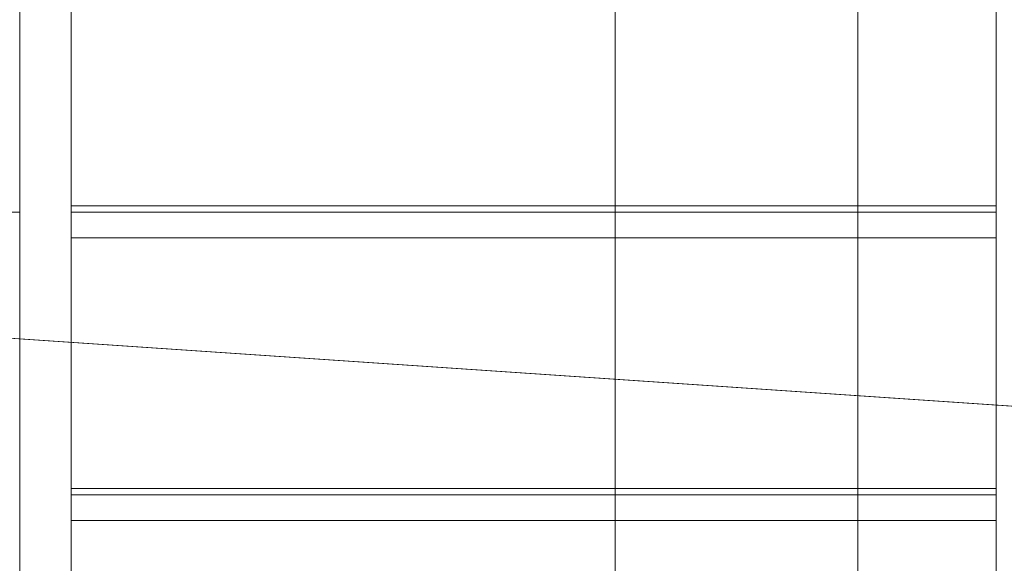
# Model space of a CAD drawing. Header units: inches. Extents: x -774 to 289, y -440 to 407.
# Tile 108 of 256: x -153 to -114, y 117 to 138. Entities that reach past the tile are written whole.
import ezdxf

# ---------------------------------------------------------------- set-up
doc = ezdxf.new("R2010")
doc.units = ezdxf.units.IN
doc.header["$MEASUREMENT"] = 0
for name, color, linetype, lineweight in [('A-FLOR', 192, 'Continuous', 13), ('A-FLOR-HRAL', 11, 'Continuous', 9), ('A-ROOF', 132, 'Continuous', 13), ('A-WALL', 113, 'Continuous', 13), ('L-SITE', 91, 'Continuous', 9), ('S-STRS', 31, 'Continuous', 9)]:
    doc.layers.add(name, color=color, linetype=linetype, lineweight=lineweight)

# ---------------------------------------------------------------- blocks, each defined once
blk = doc.blocks.new('Assembled Stair - ___-313828-_3D_')
at = {"layer": 'S-STRS'}
mesh = blk.add_polyface(dxfattribs=at)
corners = [(-114.555, -13.356, 8.351), (-112.555, -13.356, 8.351), (-112.555, 173.644, 121.684), (-114.555, 173.644, 121.684)]
mesh.append_faces([[corners[k] for k in face] for face in [(0, 1, 2, 3)]])
mesh = blk.add_polyface(dxfattribs=at)
corners = [(-114.555, -13.356), (-114.555, -13.356, 8.351), (-114.555, 173.644, 121.684), (-114.555, 173.644, 107.652), (-114.555, -3.983)]
mesh.append_faces([[corners[k] for k in face] for face in [(3, 1, 2)]], dxfattribs={"vtx0": -1})
mesh.append_faces([[corners[k] for k in face] for face in [(4, 0, 1, 3)]], dxfattribs={"vtx2": -1})
mesh = blk.add_polyface(dxfattribs=at)
corners = [(-114.555, -3.983), (-114.555, 173.644, 107.652), (-112.555, 173.644, 107.652), (-112.555, -3.983)]
mesh.append_faces([[corners[k] for k in face] for face in [(3, 0, 1, 2)]])
blk = doc.blocks.new('Assembled Stair - ___-313827-_3D_')
at = {"layer": 'S-STRS'}
mesh = blk.add_polyface(dxfattribs=at)
corners = [(-152.555, -13.356, 8.351), (-150.555, -13.356, 8.351), (-150.555, 173.644, 121.684), (-152.555, 173.644, 121.684)]
mesh.append_faces([[corners[k] for k in face] for face in [(0, 1, 2, 3)]])
mesh = blk.add_polyface(dxfattribs=at)
corners = [(-152.555, -13.356), (-152.555, -13.356, 8.351), (-152.555, 173.644, 121.684), (-152.555, 173.644, 107.652), (-152.555, -3.983)]
mesh.append_faces([[corners[k] for k in face] for face in [(3, 1, 2)]], dxfattribs={"vtx0": -1})
mesh.append_faces([[corners[k] for k in face] for face in [(4, 0, 1, 3)]], dxfattribs={"vtx2": -1})
mesh = blk.add_polyface(dxfattribs=at)
corners = [(-152.555, -3.983), (-152.555, 173.644, 107.652), (-150.555, 173.644, 107.652), (-150.555, -3.983)]
mesh.append_faces([[corners[k] for k in face] for face in [(3, 0, 1, 2)]])
mesh = blk.add_polyface(dxfattribs=at)
corners = [(-150.555, -13.356, 8.351), (-150.555, -13.356), (-150.555, -3.983), (-150.555, 173.644, 107.652), (-150.555, 173.644, 121.684)]
mesh.append_faces([[corners[k] for k in face] for face in [(0, 1, 2), (3, 4, 0, 2)]], dxfattribs={"vtx2": -1})
blk = doc.blocks.new('Assembled Stair - Run_Internal_-313826-_3D_')
at = {"layer": 'S-STRS'}
mesh = blk.add_polyface(dxfattribs=at)
corners = [(-150.555, 129.644, 93.333), (-114.555, 129.644, 93.333), (-114.555, 141.644, 93.333), (-150.555, 141.644, 93.333)]
mesh.append_faces([[corners[k] for k in face] for face in [(2, 3, 0, 1)]])
mesh = blk.add_polyface(dxfattribs=at)
corners = [(-150.555, 130.644, 91.333), (-150.555, 141.644, 91.333), (-114.555, 141.644, 91.333), (-114.555, 130.644, 91.333)]
mesh.append_faces([[corners[k] for k in face] for face in [(2, 3, 0, 1)]])
mesh = blk.add_polyface(dxfattribs=at)
corners = [(-150.555, 129.644, 93.333), (-150.555, 141.644, 93.333), (-150.555, 141.644, 91.333), (-150.555, 130.644, 91.333), (-150.555, 130.644, 91.583), (-150.555, 129.644, 92.583)]
mesh.append_faces([[corners[k] for k in face] for face in [(2, 3, 4, 1)]], dxfattribs={"vtx2": -1})
mesh.append_faces([[corners[k] for k in face] for face in [(4, 5, 0, 1)]], dxfattribs={"vtx3": -1})
mesh = blk.add_polyface(dxfattribs=at)
corners = [(-114.555, 141.644, 93.333), (-114.555, 129.644, 93.333), (-114.555, 129.644, 92.583), (-114.555, 130.644, 91.583), (-114.555, 130.644, 91.333), (-114.555, 141.644, 91.333)]
mesh.append_faces([[corners[k] for k in face] for face in [(3, 0, 1, 2)]], dxfattribs={"vtx0": -1})
mesh.append_faces([[corners[k] for k in face] for face in [(3, 4, 5, 0)]], dxfattribs={"vtx3": -1})
mesh = blk.add_polyface(dxfattribs=at)
corners = [(-150.555, 130.644, 91.333), (-150.555, 130.894, 91.333), (-150.555, 130.894, 84.667), (-150.555, 130.644, 84.667)]
mesh.append_faces([[corners[k] for k in face] for face in [(0, 1, 2, 3)]])
mesh = blk.add_polyface(dxfattribs=at)
corners = [(-114.555, 130.894, 84.667), (-114.555, 130.644, 84.667), (-150.555, 130.644, 84.667), (-150.555, 130.894, 84.667)]
mesh.append_faces([[corners[k] for k in face] for face in [(0, 1, 2, 3)]])
mesh = blk.add_polyface(dxfattribs=at)
corners = [(-114.555, 130.894, 91.333), (-114.555, 130.894, 84.667), (-150.555, 130.894, 84.667), (-150.555, 130.894, 91.333)]
mesh.append_faces([[corners[k] for k in face] for face in [(0, 1, 2, 3)]])
mesh = blk.add_polyface(dxfattribs=at)
corners = [(-114.555, 130.644, 91.333), (-114.555, 130.894, 91.333), (-150.555, 130.894, 91.333), (-150.555, 130.644, 91.333)]
mesh.append_faces([[corners[k] for k in face] for face in [(0, 1, 2, 3)]])
mesh = blk.add_polyface(dxfattribs=at)
corners = [(-114.555, 130.644, 91.333), (-114.555, 130.644, 84.667), (-114.555, 130.894, 84.667), (-114.555, 130.894, 91.333)]
mesh.append_faces([[corners[k] for k in face] for face in [(3, 0, 1, 2)]])
mesh = blk.add_polyface(dxfattribs=at)
corners = [(-150.555, 118.644, 86.667), (-114.555, 118.644, 86.667), (-114.555, 130.644, 86.667), (-150.555, 130.644, 86.667)]
mesh.append_faces([[corners[k] for k in face] for face in [(2, 3, 0, 1)]])
mesh = blk.add_polyface(dxfattribs=at)
corners = [(-150.555, 119.644, 84.667), (-150.555, 130.644, 84.667), (-114.555, 130.644, 84.667), (-114.555, 119.644, 84.667)]
mesh.append_faces([[corners[k] for k in face] for face in [(2, 3, 0, 1)]])
mesh = blk.add_polyface(dxfattribs=at)
corners = [(-150.555, 118.644, 86.667), (-150.555, 130.644, 86.667), (-150.555, 130.644, 84.667), (-150.555, 119.644, 84.667), (-150.555, 119.644, 84.917), (-150.555, 118.644, 85.917)]
mesh.append_faces([[corners[k] for k in face] for face in [(2, 3, 4, 1)]], dxfattribs={"vtx2": -1})
mesh.append_faces([[corners[k] for k in face] for face in [(4, 5, 0, 1)]], dxfattribs={"vtx3": -1})
mesh = blk.add_polyface(dxfattribs=at)
corners = [(-150.555, 130.644, 86.667), (-114.555, 130.644, 86.667), (-114.555, 130.644, 84.667), (-150.555, 130.644, 84.667)]
mesh.append_faces([[corners[k] for k in face] for face in [(0, 1, 2, 3)]])
mesh = blk.add_polyface(dxfattribs=at)
corners = [(-114.555, 130.644, 84.667), (-114.555, 130.644, 91.333), (-150.555, 130.644, 91.333), (-150.555, 130.644, 84.667)]
mesh.append_faces([[corners[k] for k in face] for face in [(0, 1, 2, 3)]])
mesh = blk.add_polyface(dxfattribs=at)
corners = [(-150.555, 130.644, 91.333), (-114.555, 130.644, 91.333), (-114.555, 130.644, 91.583), (-150.555, 130.644, 91.583)]
mesh.append_faces([[corners[k] for k in face] for face in [(2, 3, 0, 1)]])
mesh = blk.add_polyface(dxfattribs=at)
corners = [(-114.555, 130.644, 91.583), (-114.555, 129.644, 92.583), (-150.555, 129.644, 92.583), (-150.555, 130.644, 91.583)]
mesh.append_faces([[corners[k] for k in face] for face in [(0, 1, 2, 3)]])
mesh = blk.add_polyface(dxfattribs=at)
corners = [(-114.555, 130.644, 86.667), (-114.555, 118.644, 86.667), (-114.555, 118.644, 85.917), (-114.555, 119.644, 84.917), (-114.555, 119.644, 84.667), (-114.555, 130.644, 84.667)]
mesh.append_faces([[corners[k] for k in face] for face in [(3, 0, 1, 2)]], dxfattribs={"vtx0": -1})
mesh.append_faces([[corners[k] for k in face] for face in [(3, 4, 5, 0)]], dxfattribs={"vtx3": -1})
mesh = blk.add_polyface(dxfattribs=at)
corners = [(-114.555, 129.644, 92.583), (-114.555, 129.644, 93.333), (-150.555, 129.644, 93.333), (-150.555, 129.644, 92.583)]
mesh.append_faces([[corners[k] for k in face] for face in [(0, 1, 2, 3)]])
mesh = blk.add_polyface(dxfattribs=at)
corners = [(-150.555, 119.644, 84.667), (-150.555, 119.894, 84.667), (-150.555, 119.894, 78), (-150.555, 119.644, 78)]
mesh.append_faces([[corners[k] for k in face] for face in [(0, 1, 2, 3)]])
mesh = blk.add_polyface(dxfattribs=at)
corners = [(-114.555, 119.894, 78), (-114.555, 119.644, 78), (-150.555, 119.644, 78), (-150.555, 119.894, 78)]
mesh.append_faces([[corners[k] for k in face] for face in [(0, 1, 2, 3)]])
mesh = blk.add_polyface(dxfattribs=at)
corners = [(-114.555, 119.894, 84.667), (-114.555, 119.894, 78), (-150.555, 119.894, 78), (-150.555, 119.894, 84.667)]
mesh.append_faces([[corners[k] for k in face] for face in [(0, 1, 2, 3)]])
mesh = blk.add_polyface(dxfattribs=at)
corners = [(-114.555, 119.644, 84.667), (-114.555, 119.894, 84.667), (-150.555, 119.894, 84.667), (-150.555, 119.644, 84.667)]
mesh.append_faces([[corners[k] for k in face] for face in [(0, 1, 2, 3)]])
mesh = blk.add_polyface(dxfattribs=at)
corners = [(-150.555, 107.644, 80), (-114.555, 107.644, 80), (-114.555, 119.644, 80), (-150.555, 119.644, 80)]
mesh.append_faces([[corners[k] for k in face] for face in [(2, 3, 0, 1)]])
mesh = blk.add_polyface(dxfattribs=at)
corners = [(-150.555, 108.644, 78), (-150.555, 119.644, 78), (-114.555, 119.644, 78), (-114.555, 108.644, 78)]
mesh.append_faces([[corners[k] for k in face] for face in [(2, 3, 0, 1)]])
mesh = blk.add_polyface(dxfattribs=at)
corners = [(-150.555, 107.644, 80), (-150.555, 119.644, 80), (-150.555, 119.644, 78), (-150.555, 108.644, 78), (-150.555, 108.644, 78.25), (-150.555, 107.644, 79.25)]
mesh.append_faces([[corners[k] for k in face] for face in [(2, 3, 4, 1)]], dxfattribs={"vtx2": -1})
mesh.append_faces([[corners[k] for k in face] for face in [(4, 5, 0, 1)]], dxfattribs={"vtx3": -1})
mesh = blk.add_polyface(dxfattribs=at)
corners = [(-150.555, 119.644, 80), (-114.555, 119.644, 80), (-114.555, 119.644, 78), (-150.555, 119.644, 78)]
mesh.append_faces([[corners[k] for k in face] for face in [(0, 1, 2, 3)]])
mesh = blk.add_polyface(dxfattribs=at)
corners = [(-114.555, 119.644, 78), (-114.555, 119.644, 84.667), (-150.555, 119.644, 84.667), (-150.555, 119.644, 78)]
mesh.append_faces([[corners[k] for k in face] for face in [(0, 1, 2, 3)]])
mesh = blk.add_polyface(dxfattribs=at)
corners = [(-150.555, 119.644, 84.667), (-114.555, 119.644, 84.667), (-114.555, 119.644, 84.917), (-150.555, 119.644, 84.917)]
mesh.append_faces([[corners[k] for k in face] for face in [(2, 3, 0, 1)]])
mesh = blk.add_polyface(dxfattribs=at)
corners = [(-114.555, 119.644, 84.917), (-114.555, 118.644, 85.917), (-150.555, 118.644, 85.917), (-150.555, 119.644, 84.917)]
mesh.append_faces([[corners[k] for k in face] for face in [(0, 1, 2, 3)]])
mesh = blk.add_polyface(dxfattribs=at)
corners = [(-114.555, 119.644, 84.667), (-114.555, 119.644, 78), (-114.555, 119.894, 78), (-114.555, 119.894, 84.667)]
mesh.append_faces([[corners[k] for k in face] for face in [(3, 0, 1, 2)]])
mesh = blk.add_polyface(dxfattribs=at)
corners = [(-114.555, 119.644, 80), (-114.555, 107.644, 80), (-114.555, 107.644, 79.25), (-114.555, 108.644, 78.25), (-114.555, 108.644, 78), (-114.555, 119.644, 78)]
mesh.append_faces([[corners[k] for k in face] for face in [(3, 0, 1, 2)]], dxfattribs={"vtx0": -1})
mesh.append_faces([[corners[k] for k in face] for face in [(3, 4, 5, 0)]], dxfattribs={"vtx3": -1})
mesh = blk.add_polyface(dxfattribs=at)
corners = [(-114.555, 118.644, 85.917), (-114.555, 118.644, 86.667), (-150.555, 118.644, 86.667), (-150.555, 118.644, 85.917)]
mesh.append_faces([[corners[k] for k in face] for face in [(0, 1, 2, 3)]])
blk = doc.blocks.new('Assembled Stair - ___-313825-_3D_')
blk.add_blockref('Assembled Stair - Run_Internal_-313826-_3D_', (0, 0))
blk = doc.blocks.new('Non-Monolithic Run - Run_Internal_-313826-_3D_')
at = {"layer": 'S-STRS'}
mesh = blk.add_polyface(dxfattribs=at)
corners = [(-150.555, 129.644, 93.333), (-114.555, 129.644, 93.333), (-114.555, 141.644, 93.333), (-150.555, 141.644, 93.333)]
mesh.append_faces([[corners[k] for k in face] for face in [(2, 3, 0, 1)]])
mesh = blk.add_polyface(dxfattribs=at)
corners = [(-150.555, 130.644, 91.333), (-150.555, 141.644, 91.333), (-114.555, 141.644, 91.333), (-114.555, 130.644, 91.333)]
mesh.append_faces([[corners[k] for k in face] for face in [(2, 3, 0, 1)]])
mesh = blk.add_polyface(dxfattribs=at)
corners = [(-150.555, 129.644, 93.333), (-150.555, 141.644, 93.333), (-150.555, 141.644, 91.333), (-150.555, 130.644, 91.333), (-150.555, 130.644, 91.583), (-150.555, 129.644, 92.583)]
mesh.append_faces([[corners[k] for k in face] for face in [(2, 3, 4, 1)]], dxfattribs={"vtx2": -1})
mesh.append_faces([[corners[k] for k in face] for face in [(4, 5, 0, 1)]], dxfattribs={"vtx3": -1})
mesh = blk.add_polyface(dxfattribs=at)
corners = [(-114.555, 141.644, 93.333), (-114.555, 129.644, 93.333), (-114.555, 129.644, 92.583), (-114.555, 130.644, 91.583), (-114.555, 130.644, 91.333), (-114.555, 141.644, 91.333)]
mesh.append_faces([[corners[k] for k in face] for face in [(3, 0, 1, 2)]], dxfattribs={"vtx0": -1})
mesh.append_faces([[corners[k] for k in face] for face in [(3, 4, 5, 0)]], dxfattribs={"vtx3": -1})
mesh = blk.add_polyface(dxfattribs=at)
corners = [(-150.555, 130.644, 91.333), (-150.555, 130.894, 91.333), (-150.555, 130.894, 84.667), (-150.555, 130.644, 84.667)]
mesh.append_faces([[corners[k] for k in face] for face in [(0, 1, 2, 3)]])
mesh = blk.add_polyface(dxfattribs=at)
corners = [(-114.555, 130.894, 84.667), (-114.555, 130.644, 84.667), (-150.555, 130.644, 84.667), (-150.555, 130.894, 84.667)]
mesh.append_faces([[corners[k] for k in face] for face in [(0, 1, 2, 3)]])
mesh = blk.add_polyface(dxfattribs=at)
corners = [(-114.555, 130.894, 91.333), (-114.555, 130.894, 84.667), (-150.555, 130.894, 84.667), (-150.555, 130.894, 91.333)]
mesh.append_faces([[corners[k] for k in face] for face in [(0, 1, 2, 3)]])
mesh = blk.add_polyface(dxfattribs=at)
corners = [(-114.555, 130.644, 91.333), (-114.555, 130.894, 91.333), (-150.555, 130.894, 91.333), (-150.555, 130.644, 91.333)]
mesh.append_faces([[corners[k] for k in face] for face in [(0, 1, 2, 3)]])
mesh = blk.add_polyface(dxfattribs=at)
corners = [(-114.555, 130.644, 91.333), (-114.555, 130.644, 84.667), (-114.555, 130.894, 84.667), (-114.555, 130.894, 91.333)]
mesh.append_faces([[corners[k] for k in face] for face in [(3, 0, 1, 2)]])
mesh = blk.add_polyface(dxfattribs=at)
corners = [(-150.555, 118.644, 86.667), (-114.555, 118.644, 86.667), (-114.555, 130.644, 86.667), (-150.555, 130.644, 86.667)]
mesh.append_faces([[corners[k] for k in face] for face in [(2, 3, 0, 1)]])
mesh = blk.add_polyface(dxfattribs=at)
corners = [(-150.555, 119.644, 84.667), (-150.555, 130.644, 84.667), (-114.555, 130.644, 84.667), (-114.555, 119.644, 84.667)]
mesh.append_faces([[corners[k] for k in face] for face in [(2, 3, 0, 1)]])
mesh = blk.add_polyface(dxfattribs=at)
corners = [(-150.555, 118.644, 86.667), (-150.555, 130.644, 86.667), (-150.555, 130.644, 84.667), (-150.555, 119.644, 84.667), (-150.555, 119.644, 84.917), (-150.555, 118.644, 85.917)]
mesh.append_faces([[corners[k] for k in face] for face in [(2, 3, 4, 1)]], dxfattribs={"vtx2": -1})
mesh.append_faces([[corners[k] for k in face] for face in [(4, 5, 0, 1)]], dxfattribs={"vtx3": -1})
mesh = blk.add_polyface(dxfattribs=at)
corners = [(-150.555, 130.644, 86.667), (-114.555, 130.644, 86.667), (-114.555, 130.644, 84.667), (-150.555, 130.644, 84.667)]
mesh.append_faces([[corners[k] for k in face] for face in [(0, 1, 2, 3)]])
mesh = blk.add_polyface(dxfattribs=at)
corners = [(-114.555, 130.644, 84.667), (-114.555, 130.644, 91.333), (-150.555, 130.644, 91.333), (-150.555, 130.644, 84.667)]
mesh.append_faces([[corners[k] for k in face] for face in [(0, 1, 2, 3)]])
mesh = blk.add_polyface(dxfattribs=at)
corners = [(-150.555, 130.644, 91.333), (-114.555, 130.644, 91.333), (-114.555, 130.644, 91.583), (-150.555, 130.644, 91.583)]
mesh.append_faces([[corners[k] for k in face] for face in [(2, 3, 0, 1)]])
mesh = blk.add_polyface(dxfattribs=at)
corners = [(-114.555, 130.644, 91.583), (-114.555, 129.644, 92.583), (-150.555, 129.644, 92.583), (-150.555, 130.644, 91.583)]
mesh.append_faces([[corners[k] for k in face] for face in [(0, 1, 2, 3)]])
mesh = blk.add_polyface(dxfattribs=at)
corners = [(-114.555, 130.644, 86.667), (-114.555, 118.644, 86.667), (-114.555, 118.644, 85.917), (-114.555, 119.644, 84.917), (-114.555, 119.644, 84.667), (-114.555, 130.644, 84.667)]
mesh.append_faces([[corners[k] for k in face] for face in [(3, 0, 1, 2)]], dxfattribs={"vtx0": -1})
mesh.append_faces([[corners[k] for k in face] for face in [(3, 4, 5, 0)]], dxfattribs={"vtx3": -1})
mesh = blk.add_polyface(dxfattribs=at)
corners = [(-114.555, 129.644, 92.583), (-114.555, 129.644, 93.333), (-150.555, 129.644, 93.333), (-150.555, 129.644, 92.583)]
mesh.append_faces([[corners[k] for k in face] for face in [(0, 1, 2, 3)]])
mesh = blk.add_polyface(dxfattribs=at)
corners = [(-150.555, 119.644, 84.667), (-150.555, 119.894, 84.667), (-150.555, 119.894, 78), (-150.555, 119.644, 78)]
mesh.append_faces([[corners[k] for k in face] for face in [(0, 1, 2, 3)]])
mesh = blk.add_polyface(dxfattribs=at)
corners = [(-114.555, 119.894, 78), (-114.555, 119.644, 78), (-150.555, 119.644, 78), (-150.555, 119.894, 78)]
mesh.append_faces([[corners[k] for k in face] for face in [(0, 1, 2, 3)]])
mesh = blk.add_polyface(dxfattribs=at)
corners = [(-114.555, 119.894, 84.667), (-114.555, 119.894, 78), (-150.555, 119.894, 78), (-150.555, 119.894, 84.667)]
mesh.append_faces([[corners[k] for k in face] for face in [(0, 1, 2, 3)]])
mesh = blk.add_polyface(dxfattribs=at)
corners = [(-114.555, 119.644, 84.667), (-114.555, 119.894, 84.667), (-150.555, 119.894, 84.667), (-150.555, 119.644, 84.667)]
mesh.append_faces([[corners[k] for k in face] for face in [(0, 1, 2, 3)]])
mesh = blk.add_polyface(dxfattribs=at)
corners = [(-150.555, 107.644, 80), (-114.555, 107.644, 80), (-114.555, 119.644, 80), (-150.555, 119.644, 80)]
mesh.append_faces([[corners[k] for k in face] for face in [(2, 3, 0, 1)]])
mesh = blk.add_polyface(dxfattribs=at)
corners = [(-150.555, 108.644, 78), (-150.555, 119.644, 78), (-114.555, 119.644, 78), (-114.555, 108.644, 78)]
mesh.append_faces([[corners[k] for k in face] for face in [(2, 3, 0, 1)]])
mesh = blk.add_polyface(dxfattribs=at)
corners = [(-150.555, 107.644, 80), (-150.555, 119.644, 80), (-150.555, 119.644, 78), (-150.555, 108.644, 78), (-150.555, 108.644, 78.25), (-150.555, 107.644, 79.25)]
mesh.append_faces([[corners[k] for k in face] for face in [(2, 3, 4, 1)]], dxfattribs={"vtx2": -1})
mesh.append_faces([[corners[k] for k in face] for face in [(4, 5, 0, 1)]], dxfattribs={"vtx3": -1})
mesh = blk.add_polyface(dxfattribs=at)
corners = [(-150.555, 119.644, 80), (-114.555, 119.644, 80), (-114.555, 119.644, 78), (-150.555, 119.644, 78)]
mesh.append_faces([[corners[k] for k in face] for face in [(0, 1, 2, 3)]])
mesh = blk.add_polyface(dxfattribs=at)
corners = [(-114.555, 119.644, 78), (-114.555, 119.644, 84.667), (-150.555, 119.644, 84.667), (-150.555, 119.644, 78)]
mesh.append_faces([[corners[k] for k in face] for face in [(0, 1, 2, 3)]])
mesh = blk.add_polyface(dxfattribs=at)
corners = [(-150.555, 119.644, 84.667), (-114.555, 119.644, 84.667), (-114.555, 119.644, 84.917), (-150.555, 119.644, 84.917)]
mesh.append_faces([[corners[k] for k in face] for face in [(2, 3, 0, 1)]])
mesh = blk.add_polyface(dxfattribs=at)
corners = [(-114.555, 119.644, 84.917), (-114.555, 118.644, 85.917), (-150.555, 118.644, 85.917), (-150.555, 119.644, 84.917)]
mesh.append_faces([[corners[k] for k in face] for face in [(0, 1, 2, 3)]])
mesh = blk.add_polyface(dxfattribs=at)
corners = [(-114.555, 119.644, 84.667), (-114.555, 119.644, 78), (-114.555, 119.894, 78), (-114.555, 119.894, 84.667)]
mesh.append_faces([[corners[k] for k in face] for face in [(3, 0, 1, 2)]])
mesh = blk.add_polyface(dxfattribs=at)
corners = [(-114.555, 119.644, 80), (-114.555, 107.644, 80), (-114.555, 107.644, 79.25), (-114.555, 108.644, 78.25), (-114.555, 108.644, 78), (-114.555, 119.644, 78)]
mesh.append_faces([[corners[k] for k in face] for face in [(3, 0, 1, 2)]], dxfattribs={"vtx0": -1})
mesh.append_faces([[corners[k] for k in face] for face in [(3, 4, 5, 0)]], dxfattribs={"vtx3": -1})
mesh = blk.add_polyface(dxfattribs=at)
corners = [(-114.555, 118.644, 85.917), (-114.555, 118.644, 86.667), (-150.555, 118.644, 86.667), (-150.555, 118.644, 85.917)]
mesh.append_faces([[corners[k] for k in face] for face in [(0, 1, 2, 3)]])
blk = doc.blocks.new('Top Rail Type - Top Rail_Internal_-313894-_3D_')
at = {"layer": 'A-FLOR-HRAL'}
mesh = blk.add_polyface(dxfattribs=at)
corners = [(-114.555, -13.356, 40.328), (-114.555, -13.356, 42.667), (-114.555, 173.644, 156), (-114.555, 173.644, 153.661)]
mesh.append_faces([[corners[k] for k in face] for face in [(3, 0, 1, 2)]])
mesh = blk.add_polyface(dxfattribs=at)
corners = [(-112.555, -13.356, 40.328), (-114.555, -13.356, 40.328), (-114.555, 173.644, 153.661), (-112.555, 173.644, 153.661)]
mesh.append_faces([[corners[k] for k in face] for face in [(0, 1, 2, 3)]])
mesh = blk.add_polyface(dxfattribs=at)
corners = [(-114.555, -13.356, 42.667), (-112.555, -13.356, 42.667), (-112.555, 173.644, 156), (-114.555, 173.644, 156)]
mesh.append_faces([[corners[k] for k in face] for face in [(0, 1, 2, 3)]])
blk = doc.blocks.new('Construction Crane - 75_ _ 60 deg-327164-_3D_')
at = {"layer": 'L-SITE'}
mesh = blk.add_polyface(dxfattribs=at)
corners = [(-229.587, -358.901, 471.906), (-229.587, -146.025, 75.194), (-229.587, -173.738, 59.194), (-229.587, -410.862, 441.906), (-229.587, -622.872, 839.117), (-229.587, -596.891, 854.117)]
mesh.append_faces([[corners[k] for k in face] for face in [(2, 3, 0, 1)]], dxfattribs={"vtx1": -1})
mesh.append_faces([[corners[k] for k in face] for face in [(3, 4, 5, 0)]], dxfattribs={"vtx3": -1})
mesh = blk.add_polyface(dxfattribs=at)
corners = [(-217.587, -358.901, 471.906), (-217.587, -596.891, 854.117), (-217.587, -622.872, 839.117), (-217.587, -410.862, 441.906), (-217.587, -173.738, 59.194), (-217.587, -146.025, 75.194)]
mesh.append_faces([[corners[k] for k in face] for face in [(0, 3, 4, 5)]], dxfattribs={"vtx0": -1})
mesh.append_faces([[corners[k] for k in face] for face in [(1, 2, 3, 0)]], dxfattribs={"vtx2": -1})
mesh = blk.add_polyface(dxfattribs=at)
corners = [(-229.587, -358.901, 471.906), (-229.587, -596.891, 854.117), (-217.587, -596.891, 854.117), (-217.587, -358.901, 471.906)]
mesh.append_faces([[corners[k] for k in face] for face in [(0, 1, 2, 3)]])
mesh = blk.add_polyface(dxfattribs=at)
corners = [(-229.587, -622.872, 839.117), (-229.587, -410.862, 441.906), (-217.587, -410.862, 441.906), (-217.587, -622.872, 839.117)]
mesh.append_faces([[corners[k] for k in face] for face in [(0, 1, 2, 3)]])

msp = doc.modelspace()

# ---------------------------------------------------------------- block references
at = {"layer": 'A-FLOR-HRAL'}
msp.add_blockref('Top Rail Type - Top Rail_Internal_-313894-_3D_', (0, 0), dxfattribs=at)
at = {"layer": 'L-SITE', "rotation": 86.11865609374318}
msp.add_blockref('Construction Crane - 75_ _ 60 deg-327164-_3D_', (-640.357, 376.898, -12), dxfattribs=at)
at = {"layer": 'S-STRS'}
for name in ['Assembled Stair - ___-313825-_3D_', 'Non-Monolithic Run - Run_Internal_-313826-_3D_', 'Assembled Stair - ___-313827-_3D_', 'Assembled Stair - ___-313828-_3D_']:
    msp.add_blockref(name, (0, 0), dxfattribs=at)

# ---------------------------------------------------------------- meshes
at = {"layer": 'A-FLOR'}
mesh = msp.add_polyface(dxfattribs=at)
corners = [(135.445, 302.644, -12), (135.445, -125.356, -12), (-160.555, -125.356, -12), (-160.555, 302.644, -12)]
mesh.append_faces([[corners[k] for k in face] for face in [(2, 3, 0, 1)]])
mesh = msp.add_polyface(dxfattribs=at)
corners = [(135.445, 302.644), (-160.555, 302.644), (-160.555, -125.356), (135.445, -125.356)]
mesh.append_faces([[corners[k] for k in face] for face in [(2, 3, 0, 1)]])
mesh = msp.add_polyface(dxfattribs=at)
corners = [(127.445, 294.644, 109.25), (127.445, -117.356, 109.25), (-152.555, -117.356, 109.25), (-152.555, -13.356, 109.25), (-104.555, -13.356, 109.25), (-104.555, 173.644, 109.25), (-152.555, 173.644, 109.25), (-152.555, 294.644, 109.25)]
mesh.append_faces([[corners[k] for k in face] for face in [(4, 1, 2, 3)]], dxfattribs={"vtx0": -1})
mesh.append_faces([[corners[k] for k in face] for face in [(1, 4, 5)]], dxfattribs={"vtx0": -1, "vtx2": -1})
mesh.append_faces([[corners[k] for k in face] for face in [(5, 7, 0, 1)]], dxfattribs={"vtx0": -1, "vtx3": -1})
mesh.append_faces([[corners[k] for k in face] for face in [(6, 7, 5)]], dxfattribs={"vtx1": -1})
mesh = msp.add_polyface(dxfattribs=at)
corners = [(127.445, -117.356, 120), (127.445, 294.644, 120), (-152.555, 294.644, 120), (-152.555, 173.644, 120), (-104.555, 173.644, 120), (-104.555, -13.356, 120), (-152.555, -13.356, 120), (-152.555, -117.356, 120)]
mesh.append_faces([[corners[k] for k in face] for face in [(5, 0, 4)]], dxfattribs={"vtx0": -1, "vtx1": -1})
mesh.append_faces([[corners[k] for k in face] for face in [(7, 0, 5, 6)]], dxfattribs={"vtx1": -1})
mesh.append_faces([[corners[k] for k in face] for face in [(1, 2, 4, 0)]], dxfattribs={"vtx1": -1, "vtx2": -1})
mesh.append_faces([[corners[k] for k in face] for face in [(2, 3, 4)]], dxfattribs={"vtx2": -1})
mesh = msp.add_polyface(dxfattribs=at)
corners = [(-152.555, -117.356, 109.25), (-152.555, -117.356, 120), (-152.555, -13.356, 120), (-152.555, -13.356, 109.25), (-152.555, 294.644, 120), (-152.555, 294.644, 109.25), (-152.555, 173.644, 109.25), (-152.555, 173.644, 120)]
mesh.append_faces([[corners[k] for k in face] for face in [(3, 0, 1, 2), (5, 6, 7, 4)]])
at = {"layer": 'A-ROOF'}
mesh = msp.add_polyface(dxfattribs=at)
corners = [(-172.555, -137.356, 120), (-172.555, 314.644, 120), (-119.938, 314.644, 251.543), (-119.938, -137.356, 251.543)]
mesh.append_faces([[corners[k] for k in face] for face in [(0, 1, 2, 3)]])
mesh = msp.add_polyface(dxfattribs=at)
corners = [(-172.555, 314.644, 152.311), (-172.555, -137.356, 152.311), (-129.385, -137.356, 260.236), (-129.385, 314.644, 260.236)]
mesh.append_faces([[corners[k] for k in face] for face in [(3, 0, 1, 2)]])
mesh = msp.add_polyface(dxfattribs=at)
corners = [(-95.024, 314.644, 277.416), (-129.385, 314.644, 260.236), (-129.385, -137.356, 260.236), (-95.024, -137.356, 277.416), (-12.555, -137.356, 318.651), (-12.555, 314.644, 318.651)]
mesh.append_faces([[corners[k] for k in face] for face in [(4, 5, 0, 3)]], dxfattribs={"vtx2": -1})
mesh.append_faces([[corners[k] for k in face] for face in [(0, 1, 2, 3)]], dxfattribs={"vtx3": -1})
mesh = msp.add_polyface(dxfattribs=at)
corners = [(-119.938, 314.644, 251.543), (-95.024, 314.644, 264), (-12.555, 314.644, 305.234), (-12.555, -137.356, 305.234), (-95.024, -137.356, 264), (-119.938, -137.356, 251.543)]
mesh.append_faces([[corners[k] for k in face] for face in [(5, 0, 1, 4)]], dxfattribs={"vtx2": -1})
mesh.append_faces([[corners[k] for k in face] for face in [(1, 2, 3, 4)]], dxfattribs={"vtx3": -1})
at = {"layer": 'A-WALL'}
mesh = msp.add_polyface(dxfattribs=at)
corners = [(-160.555, -117.356), (-160.555, 294.644), (-152.555, 294.644), (-152.555, -117.356)]
mesh.append_faces([[corners[k] for k in face] for face in [(0, 1, 2, 3)]])
mesh = msp.add_polyface(dxfattribs=at)
corners = [(-160.555, 294.644, 150), (-160.555, -117.356, 150), (-152.555, -117.356, 170), (-152.555, 294.644, 170)]
mesh.append_faces([[corners[k] for k in face] for face in [(3, 0, 1, 2)]])
mesh = msp.add_polyface(dxfattribs=at)
corners = [(-152.555, 294.644), (-152.555, 294.644, 170), (-152.555, -117.356, 170), (-152.555, -117.356), (-152.555, -17.356, 96.077), (-152.555, -17.356, 72.077), (-152.555, -89.356, 72.077), (-152.555, -89.356, 96.077), (-152.555, 130.644, 96.077), (-152.555, 130.644, 72.077), (-152.555, 58.644, 72.077), (-152.555, 58.644, 96.077), (-152.555, 266.644, 97.778), (-152.555, 266.644, 73.778), (-152.555, 194.644, 73.778), (-152.555, 194.644, 97.778)]
mesh.append_faces([[corners[k] for k in face] for face in [(2, 11, 1), (12, 1, 15)]], dxfattribs={"vtx0": -1, "vtx1": -1})
mesh.append_faces([[corners[k] for k in face] for face in [(8, 15, 1, 11)]], dxfattribs={"vtx0": -1, "vtx1": -1, "vtx2": -1})
mesh.append_faces([[corners[k] for k in face] for face in [(3, 6, 7, 2), (10, 3, 0, 9), (13, 0, 1, 12), (0, 13, 14), (8, 14, 15)]], dxfattribs={"vtx0": -1, "vtx2": -1})
mesh.append_faces([[corners[k] for k in face] for face in [(2, 7, 4, 11), (14, 8, 9, 0)]], dxfattribs={"vtx0": -1, "vtx2": -1, "vtx3": -1})
mesh.append_faces([[corners[k] for k in face] for face in [(5, 6, 3, 10)]], dxfattribs={"vtx1": -1, "vtx2": -1, "vtx3": -1})
mesh.append_faces([[corners[k] for k in face] for face in [(4, 5, 10, 11)]], dxfattribs={"vtx1": -1, "vtx3": -1})
mesh = msp.add_polyface(dxfattribs=at)
corners = [(-152.555, 130.644, 72.077), (-152.555, 130.644, 96.077), (-160.555, 130.644, 96.077), (-160.555, 130.644, 72.077)]
mesh.append_faces([[corners[k] for k in face] for face in [(0, 1, 2, 3)]])
mesh = msp.add_polyface(dxfattribs=at)
corners = [(-152.555, 58.644, 72.077), (-152.555, 130.644, 72.077), (-160.555, 130.644, 72.077), (-160.555, 58.644, 72.077)]
mesh.append_faces([[corners[k] for k in face] for face in [(3, 0, 1, 2)]])
mesh = msp.add_polyface(dxfattribs=at)
corners = [(-152.555, 130.644, 96.077), (-152.555, 58.644, 96.077), (-160.555, 58.644, 96.077), (-160.555, 130.644, 96.077)]
mesh.append_faces([[corners[k] for k in face] for face in [(3, 0, 1, 2)]])
at = {"layer": 'S-STRS'}
mesh = msp.add_polyface(dxfattribs=at)
corners = [(-152.555, -13.356, 8.351), (-150.555, -13.356, 8.351), (-150.555, 173.644, 121.684), (-152.555, 173.644, 121.684)]
mesh.append_faces([[corners[k] for k in face] for face in [(0, 1, 2, 3)]])
mesh = msp.add_polyface(dxfattribs=at)
corners = [(-152.555, -13.356), (-152.555, -13.356, 8.351), (-152.555, 173.644, 121.684), (-152.555, 173.644, 107.652), (-152.555, -3.983)]
mesh.append_faces([[corners[k] for k in face] for face in [(3, 1, 2)]], dxfattribs={"vtx0": -1})
mesh.append_faces([[corners[k] for k in face] for face in [(4, 0, 1, 3)]], dxfattribs={"vtx2": -1})
mesh = msp.add_polyface(dxfattribs=at)
corners = [(-152.555, -3.983), (-152.555, 173.644, 107.652), (-150.555, 173.644, 107.652), (-150.555, -3.983)]
mesh.append_faces([[corners[k] for k in face] for face in [(3, 0, 1, 2)]])
mesh = msp.add_polyface(dxfattribs=at)
corners = [(-150.555, -13.356, 8.351), (-150.555, -13.356), (-150.555, -3.983), (-150.555, 173.644, 107.652), (-150.555, 173.644, 121.684)]
mesh.append_faces([[corners[k] for k in face] for face in [(0, 1, 2), (3, 4, 0, 2)]], dxfattribs={"vtx2": -1})
mesh = msp.add_polyface(dxfattribs=at)
corners = [(-114.555, -13.356, 8.351), (-112.555, -13.356, 8.351), (-112.555, 173.644, 121.684), (-114.555, 173.644, 121.684)]
mesh.append_faces([[corners[k] for k in face] for face in [(0, 1, 2, 3)]])
mesh = msp.add_polyface(dxfattribs=at)
corners = [(-114.555, -13.356), (-114.555, -13.356, 8.351), (-114.555, 173.644, 121.684), (-114.555, 173.644, 107.652), (-114.555, -3.983)]
mesh.append_faces([[corners[k] for k in face] for face in [(3, 1, 2)]], dxfattribs={"vtx0": -1})
mesh.append_faces([[corners[k] for k in face] for face in [(4, 0, 1, 3)]], dxfattribs={"vtx2": -1})
mesh = msp.add_polyface(dxfattribs=at)
corners = [(-114.555, -3.983), (-114.555, 173.644, 107.652), (-112.555, 173.644, 107.652), (-112.555, -3.983)]
mesh.append_faces([[corners[k] for k in face] for face in [(3, 0, 1, 2)]])

doc.saveas('drawing.dxf')
